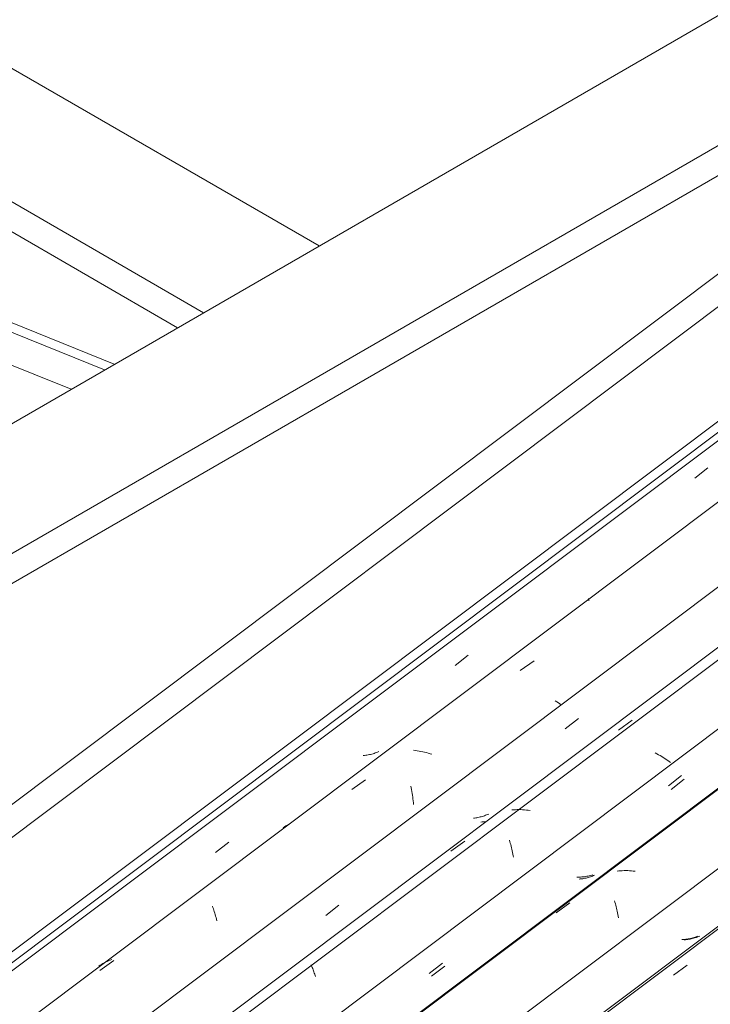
# Model space of a CAD drawing. Header units: metres. Extents: x -16.8 to 29.9, y -11.9 to 37.1.
# Tile 154 of 202: x 26 to 26.8, y -4.2 to -3. Entities that reach past the tile are written whole.
import ezdxf

# ---------------------------------------------------------------- set-up
doc = ezdxf.new("R2010")
doc.units = ezdxf.units.M
for name, color, linetype, lineweight in [('A-GLAZ-CWMG', 7, 'Continuous', 5), ('A-ROOF', 7, 'Continuous', 5), ('A-ROOF-OTLN', 7, 'Continuous', 5)]:
    doc.layers.add(name, color=color, linetype=linetype, lineweight=lineweight)

# ---------------------------------------------------------------- blocks, each defined once
blk = doc.blocks.new('FP_593-ISO_04')
at = {"layer": 'A-GLAZ-CWMG', "color": 9, "true_color": 0xc0c0c0}
for p, q in [((10.396, -3.5494), (10.4121, -3.5368)), ((10.1024, -3.7789), (10.1186, -3.7663)), ((9.9916, -3.8887), (9.99, -3.8888)), ((9.9931, -3.8885), (9.9916, -3.8887)), ((9.9946, -3.8883), (9.9931, -3.8885)), ((9.9961, -3.8881), (9.9946, -3.8883)), ((9.9976, -3.8878), (9.9961, -3.8881)), ((9.9991, -3.8875), (9.9976, -3.8878)), ((10.0005, -3.8871), (9.9991, -3.8875)), ((10.002, -3.8867), (10.0005, -3.8871)), ((10.0034, -3.8863), (10.002, -3.8867)), ((10.0048, -3.8858), (10.0034, -3.8863)), ((10.0062, -3.8853), (10.0048, -3.8858)), ((10.0076, -3.8848), (10.0062, -3.8853)), ((10.009, -3.8842), (10.0076, -3.8848)), ((9.8092, -4.0076), (9.8254, -3.9951))]:
    blk.add_line(p, q, dxfattribs=at)
blk = doc.blocks.new('FP_594-ISO_04')
at = {"layer": 'A-GLAZ-CWMG'}
blk.add_line((11.3491, -2.8845), (4.9604, -7.6796), dxfattribs=at)
at = {"layer": 'A-GLAZ-CWMG', "color": 9, "true_color": 0xc0c0c0}
for p, q in [((10.2658, -3.6967), (10.2658, -3.6968)), ((10.2658, -3.6968), (10.2658, -3.697)), ((10.2658, -3.697), (10.2658, -3.6972)), ((10.2658, -3.6972), (10.2659, -3.6975)), ((10.2659, -3.6975), (10.266, -3.6979)), ((10.266, -3.6979), (10.2661, -3.6983)), ((10.2661, -3.6983), (10.2663, -3.6988)), ((10.2663, -3.6988), (10.2665, -3.6993)), ((10.1821, -3.785), (10.1991, -3.7731)), ((10.2271, -3.8231), (10.2252, -3.8218)), ((10.2291, -3.8244), (10.2271, -3.8231)), ((10.2309, -3.8257), (10.2291, -3.8244)), ((10.2328, -3.8271), (10.2309, -3.8257)), ((10.0538, -3.8827), (10.0515, -3.8825)), ((10.056, -3.883), (10.0538, -3.8827)), ((10.0583, -3.8834), (10.056, -3.883)), ((10.0606, -3.8839), (10.0583, -3.8834)), ((10.0628, -3.8843), (10.0606, -3.8839)), ((10.0651, -3.8849), (10.0628, -3.8843)), ((10.0674, -3.8854), (10.0651, -3.8849)), ((10.0696, -3.886), (10.0674, -3.8854)), ((10.0719, -3.8867), (10.0696, -3.886)), ((10.0741, -3.8874), (10.0719, -3.8867)), ((9.9759, -3.9307), (9.9929, -3.9186)), ((10.0484, -3.9263), (10.0488, -3.9285)), ((10.0488, -3.9285), (10.0492, -3.9307)), ((10.0492, -3.9307), (10.0496, -3.9329)), ((10.0496, -3.9329), (10.05, -3.9352)), ((10.05, -3.9352), (10.0503, -3.9375)), ((10.0503, -3.9375), (10.0506, -3.9397)), ((10.0506, -3.9397), (10.0509, -3.9421)), ((10.0509, -3.9421), (10.0512, -3.9444)), ((10.0512, -3.9444), (10.0514, -3.9467)), ((10.0514, -3.9467), (10.0516, -3.949)), ((9.8952, -3.9751), (9.8936, -3.9762)), ((9.897, -3.9741), (9.8952, -3.9751)), ((9.8987, -3.9732), (9.897, -3.9741)), ((9.9005, -3.9723), (9.8987, -3.9732)), ((9.8936, -3.9762), (9.8919, -3.9773)), ((9.8054, -4.0732), (9.8059, -4.0748)), ((9.8059, -4.0748), (9.8065, -4.0764)), ((9.8065, -4.0764), (9.8071, -4.0781)), ((9.8071, -4.0781), (9.8076, -4.0799)), ((9.8076, -4.0799), (9.8082, -4.0817)), ((9.8082, -4.0817), (9.8088, -4.0835)), ((9.8088, -4.0835), (9.8093, -4.0854)), ((9.8093, -4.0854), (9.8099, -4.0873)), ((9.8099, -4.0873), (9.8104, -4.0892)), ((9.8104, -4.0892), (9.8109, -4.0912)), ((9.6676, -4.152), (9.6845, -4.1398)), ((9.6694, -4.1445), (9.6677, -4.1456)), ((9.6711, -4.1435), (9.6694, -4.1445)), ((9.6728, -4.1425), (9.6711, -4.1435)), ((9.6746, -4.1416), (9.6728, -4.1425)), ((9.6764, -4.1408), (9.6746, -4.1416)), ((9.6783, -4.14), (9.6764, -4.1408)), ((9.6802, -4.1393), (9.6783, -4.14)), ((9.6821, -4.1386), (9.6802, -4.1393)), ((9.6677, -4.1456), (9.6661, -4.1467))]:
    blk.add_line(p, q, dxfattribs=at)
blk = doc.blocks.new('FP_595-ISO_04')
at = {"layer": 'A-GLAZ-CWMG', "color": 9, "true_color": 0xc0c0c0}
for p, q in [((10.2374, -3.8561), (10.2535, -3.8435)), ((10.1346, -3.9638), (10.1333, -3.9641)), ((10.1359, -3.9634), (10.1346, -3.9638)), ((10.1373, -3.963), (10.1359, -3.9634)), ((10.1386, -3.9626), (10.1373, -3.963)), ((10.1398, -3.9621), (10.1386, -3.9626)), ((10.1411, -3.9616), (10.1398, -3.9621)), ((10.1424, -3.961), (10.1411, -3.9616)), ((10.1436, -3.9605), (10.1424, -3.961)), ((10.1263, -3.9654), (10.1249, -3.9655)), ((10.1277, -3.9652), (10.1263, -3.9654)), ((10.1291, -3.965), (10.1277, -3.9652)), ((10.1305, -3.9647), (10.1291, -3.965)), ((10.1319, -3.9644), (10.1305, -3.9647)), ((10.1333, -3.9641), (10.1319, -3.9644)), ((9.9442, -4.0847), (9.9603, -4.0721))]:
    blk.add_line(p, q, dxfattribs=at)
blk = doc.blocks.new('FP_596-ISO_04')
at = {"layer": 'A-GLAZ-CWMG'}
blk.add_line((11.4823, -2.9624), (5.0936, -7.7575), dxfattribs=at)
at = {"layer": 'A-GLAZ-CWMG', "color": 9, "true_color": 0xc0c0c0}
for p, q in [((10.3024, -3.8579), (10.3194, -3.8458)), ((10.3495, -3.8868), (10.3475, -3.8857)), ((10.3515, -3.8879), (10.3495, -3.8868)), ((10.3535, -3.889), (10.3515, -3.8879)), ((10.3555, -3.8902), (10.3535, -3.889)), ((10.3574, -3.8913), (10.3555, -3.8902)), ((10.3593, -3.8925), (10.3574, -3.8913)), ((10.3611, -3.8937), (10.3593, -3.8925)), ((10.3629, -3.8949), (10.3611, -3.8937)), ((10.3647, -3.8961), (10.3629, -3.8949)), ((10.3664, -3.8973), (10.3647, -3.8961)), ((10.1743, -3.9553), (10.1721, -3.9555)), ((10.1764, -3.9552), (10.1743, -3.9553)), ((10.1786, -3.9551), (10.1764, -3.9552)), ((10.1808, -3.9551), (10.1786, -3.9551)), ((10.183, -3.9551), (10.1808, -3.9551)), ((10.1852, -3.9552), (10.183, -3.9551)), ((10.1874, -3.9554), (10.1852, -3.9552)), ((10.1897, -3.9556), (10.1874, -3.9554)), ((10.1919, -3.9559), (10.1897, -3.9556)), ((10.1942, -3.9562), (10.1919, -3.9559)), ((10.0974, -4.0061), (10.1143, -3.9939)), ((10.1691, -3.9927), (10.1696, -3.9944)), ((10.1696, -3.9944), (10.1701, -3.9962)), ((10.1701, -3.9962), (10.1706, -3.998)), ((10.1706, -3.998), (10.171, -3.9999)), ((10.171, -3.9999), (10.1715, -4.0017)), ((10.1715, -4.0017), (10.1719, -4.0036)), ((10.1719, -4.0036), (10.1724, -4.0056)), ((10.1724, -4.0056), (10.1728, -4.0075)), ((10.1728, -4.0075), (10.1732, -4.0095)), ((10.1732, -4.0095), (10.1736, -4.0115)), ((10.1736, -4.0115), (10.1739, -4.0135)), ((9.9262, -4.1451), (9.9267, -4.1462)), ((9.9267, -4.1462), (9.9271, -4.1473)), ((9.9271, -4.1473), (9.9276, -4.1485)), ((9.9276, -4.1485), (9.9281, -4.1497)), ((9.9281, -4.1497), (9.9286, -4.151)), ((9.9286, -4.151), (9.9291, -4.1523)), ((9.9291, -4.1523), (9.9296, -4.1537)), ((9.9296, -4.1537), (9.9301, -4.1551)), ((9.9301, -4.1551), (9.9306, -4.1565)), ((9.9306, -4.1565), (9.9311, -4.158)), ((9.9311, -4.158), (9.9317, -4.1595))]:
    blk.add_line(p, q, dxfattribs=at)
blk = doc.blocks.new('FP_597-ISO_04')
at = {"layer": 'A-GLAZ-CWMG', "color": 9, "true_color": 0xc0c0c0}
for p, q in [((10.3669, -3.9304), (10.383, -3.9178)), ((10.272, -4.0359), (10.2707, -4.0364)), ((10.2732, -4.0354), (10.272, -4.0359)), ((10.2558, -4.04), (10.2544, -4.0402)), ((10.2573, -4.0399), (10.2558, -4.04)), ((10.2587, -4.0397), (10.2573, -4.0399)), ((10.2601, -4.0394), (10.2587, -4.0397)), ((10.2614, -4.0392), (10.2601, -4.0394)), ((10.2628, -4.0389), (10.2614, -4.0392)), ((10.2642, -4.0385), (10.2628, -4.0389)), ((10.2655, -4.0382), (10.2642, -4.0385)), ((10.2668, -4.0378), (10.2655, -4.0382)), ((10.2681, -4.0374), (10.2668, -4.0378)), ((10.2694, -4.0369), (10.2681, -4.0374)), ((10.2707, -4.0364), (10.2694, -4.0369)), ((10.0737, -4.1591), (10.0898, -4.1466))]:
    blk.add_line(p, q, dxfattribs=at)
blk = doc.blocks.new('FP_598-ISO_04')
at = {"layer": 'A-GLAZ-CWMG'}
blk.add_line((11.6121, -3.0375), (5.2234, -7.8326), dxfattribs=at)
at = {"layer": 'A-GLAZ-CWMG', "color": 9, "true_color": 0xc0c0c0}
for p, q in [((10.3029, -4.0302), (10.3008, -4.0304)), ((10.3051, -4.03), (10.3029, -4.0302)), ((10.3072, -4.0299), (10.3051, -4.03)), ((10.3094, -4.0298), (10.3072, -4.0299)), ((10.3116, -4.0298), (10.3094, -4.0298)), ((10.3138, -4.0298), (10.3116, -4.0298)), ((10.316, -4.0299), (10.3138, -4.0298)), ((10.3183, -4.0301), (10.316, -4.0299)), ((10.3205, -4.0303), (10.3183, -4.0301)), ((10.3228, -4.0306), (10.3205, -4.0303)), ((10.2262, -4.0813), (10.2431, -4.069)), ((10.2977, -4.0668), (10.2982, -4.0685)), ((10.2982, -4.0685), (10.2987, -4.0703)), ((10.2987, -4.0703), (10.2992, -4.0721)), ((10.2992, -4.0721), (10.2997, -4.0739)), ((10.2997, -4.0739), (10.3001, -4.0758)), ((10.3001, -4.0758), (10.3006, -4.0776)), ((10.3006, -4.0776), (10.301, -4.0795)), ((10.301, -4.0795), (10.3014, -4.0815)), ((10.3014, -4.0815), (10.3019, -4.0834)), ((10.3019, -4.0834), (10.3023, -4.0854)), ((10.3023, -4.0854), (10.3026, -4.0874))]:
    blk.add_line(p, q, dxfattribs=at)
blk = doc.blocks.new('FP_599-ISO_04')
at = {"layer": 'A-GLAZ-CWMG', "color": 9, "true_color": 0xc0c0c0}
for p, q in [((10.3845, -4.1143), (10.3831, -4.1144)), ((10.386, -4.1141), (10.3845, -4.1143)), ((10.3874, -4.1139), (10.386, -4.1141)), ((10.3888, -4.1137), (10.3874, -4.1139)), ((10.3902, -4.1135), (10.3888, -4.1137)), ((10.3916, -4.1132), (10.3902, -4.1135)), ((10.3929, -4.1129), (10.3916, -4.1132)), ((10.3943, -4.1126), (10.3929, -4.1129)), ((10.3956, -4.1122), (10.3943, -4.1126)), ((10.3969, -4.1118), (10.3956, -4.1122)), ((10.3982, -4.1114), (10.3969, -4.1118)), ((10.3995, -4.1109), (10.3982, -4.1114)), ((10.4008, -4.1104), (10.3995, -4.1109)), ((10.4021, -4.1099), (10.4008, -4.1104))]:
    blk.add_line(p, q, dxfattribs=at)
blk = doc.blocks.new('FP_600-ISO_04')
at = {"layer": 'A-GLAZ-CWMG'}
blk.add_line((11.656, -3.1768), (5.3517, -7.9085), dxfattribs=at)
blk = doc.blocks.new('Rectangular Mullion - Telha Fibrocimento - Ondulada-1908998-ISO_04')
at = {"layer": 'A-GLAZ-CWMG'}
for p, q in [((4.8976, -7.6517), (11.2059, -2.917)), ((5.0326, -7.7297), (11.341, -2.9949)), ((5.2921, -7.8795), (11.6005, -3.1448))]:
    blk.add_line(p, q, dxfattribs=at)
for name in ['FP_594-ISO_04', 'FP_596-ISO_04', 'FP_598-ISO_04', 'FP_593-ISO_04', 'FP_595-ISO_04', 'FP_600-ISO_04', 'FP_597-ISO_04', 'FP_599-ISO_04']:
    blk.add_blockref(name, (0, 0), dxfattribs=at)
blk = doc.blocks.new('FP_610-ISO_04')
at = {"layer": 'A-GLAZ-CWMG', "color": 9, "true_color": 0xc0c0c0}
for p, q in [((10.1357, -3.9702), (10.1341, -3.9703)), ((10.1372, -3.9701), (10.1357, -3.9702)), ((10.1387, -3.9699), (10.1372, -3.9701)), ((10.1402, -3.9697), (10.1387, -3.9699))]:
    blk.add_line(p, q, dxfattribs=at)
blk = doc.blocks.new('FP_611-ISO_04')
at = {"layer": 'A-GLAZ-CWMG'}
blk.add_line((11.4077, -3.0338), (5.1031, -7.7658), dxfattribs=at)
blk = doc.blocks.new('FP_612-ISO_04')
at = {"layer": 'A-GLAZ-CWMG', "color": 9, "true_color": 0xc0c0c0}
for p, q in [((10.3637, -3.9259), (10.3798, -3.9133)), ((10.2668, -4.0361), (10.2653, -4.0364)), ((10.2682, -4.0357), (10.2668, -4.0361)), ((10.2697, -4.0353), (10.2682, -4.0357)), ((10.2711, -4.0349), (10.2697, -4.0353)), ((10.253, -4.0377), (10.2515, -4.0378)), ((10.2546, -4.0377), (10.253, -4.0377)), ((10.2562, -4.0376), (10.2546, -4.0377)), ((10.2577, -4.0375), (10.2562, -4.0376)), ((10.2593, -4.0373), (10.2577, -4.0375)), ((10.2608, -4.0372), (10.2593, -4.0373)), ((10.2623, -4.0369), (10.2608, -4.0372)), ((10.2638, -4.0367), (10.2623, -4.0369)), ((10.2653, -4.0364), (10.2638, -4.0367)), ((10.0708, -4.1555), (10.0869, -4.1429))]:
    blk.add_line(p, q, dxfattribs=at)
blk = doc.blocks.new('FP_613-ISO_04')
at = {"layer": 'A-GLAZ-CWMG'}
blk.add_line((11.6122, -3.0387), (5.2235, -7.8338), dxfattribs=at)
blk = doc.blocks.new('FP_614-ISO_04')
at = {"layer": 'A-GLAZ-CWMG', "color": 9, "true_color": 0xc0c0c0}
for p, q in [((10.3817, -4.1141), (10.3801, -4.1142)), ((10.3832, -4.114), (10.3817, -4.1141)), ((10.3848, -4.1138), (10.3832, -4.114)), ((10.3863, -4.1136), (10.3848, -4.1138)), ((10.3878, -4.1134), (10.3863, -4.1136)), ((10.3893, -4.1131), (10.3878, -4.1134)), ((10.3907, -4.1128), (10.3893, -4.1131)), ((10.3922, -4.1124), (10.3907, -4.1128)), ((10.3937, -4.112), (10.3922, -4.1124)), ((10.3951, -4.1116), (10.3937, -4.112)), ((10.3965, -4.1112), (10.3951, -4.1116)), ((10.3979, -4.1107), (10.3965, -4.1112)), ((10.3993, -4.1101), (10.3979, -4.1107))]:
    blk.add_line(p, q, dxfattribs=at)
blk = doc.blocks.new('FP_615-ISO_04')
at = {"layer": 'A-GLAZ-CWMG'}
blk.add_line((11.7402, -3.1103), (5.3515, -7.9054), dxfattribs=at)
at = {"layer": 'A-GLAZ-CWMG', "color": 9, "true_color": 0xc0c0c0}
blk.add_line((10.3697, -4.1576), (10.3867, -4.1456), dxfattribs=at)
blk = doc.blocks.new('Rectangular Mullion - Telha Fibrocimento - Ondulada-V605-ISO_04')
at = {"layer": 'A-GLAZ-CWMG'}
blk.add_line((5.1635, -7.8053), (11.4718, -3.0705), dxfattribs=at)
for name in ['FP_611-ISO_04', 'FP_613-ISO_04', 'FP_615-ISO_04', 'FP_612-ISO_04', 'FP_614-ISO_04', 'FP_610-ISO_04']:
    blk.add_blockref(name, (0, 0), dxfattribs=at)
blk = doc.blocks.new('RUFO_1_ - RUFO_1_-1923193-ISO_04')
at = {"layer": 'A-ROOF'}
for p, q in [((9.9359, -3.2654), (7.4893, -1.8529)), ((9.7945, -3.3471), (7.3479, -1.9345)), ((9.7626, -3.3654), (7.3479, -1.9713)), ((11.1875, -2.5428), (8.6595, -4.0024)), ((8.6755, -4.1523), (11.1875, -2.702)), ((11.1875, -2.7388), (8.6755, -4.1891))]:
    blk.add_line(p, q, dxfattribs=at)

msp = doc.modelspace()

# ---------------------------------------------------------------- linework, layer by layer
at = {"layer": 'A-ROOF-OTLN'}
for p, q in [((23.7654, -2.4819), (26.0792, -3.417)), ((23.7708, -2.4724), (26.091, -3.4101)), ((23.7654, -2.5222), (26.0381, -3.4407)), ((24.9966, -4.7164), (27.5946, -2.7664)), ((24.9662, -4.6989), (27.5261, -2.7775)), ((25.0687, -4.802), (27.6999, -2.8272)), ((25.0691, -4.8152), (27.6041, -2.9126))]:
    msp.add_line(p, q, dxfattribs=at)

# ---------------------------------------------------------------- block references
at = {"layer": 'A-GLAZ-CWMG'}
for name in ['Rectangular Mullion - Telha Fibrocimento - Ondulada-1908998-ISO_04', 'Rectangular Mullion - Telha Fibrocimento - Ondulada-V605-ISO_04']:
    msp.add_blockref(name, (16.4058, 0), dxfattribs=at)
at = {"layer": 'A-ROOF'}
msp.add_blockref('RUFO_1_ - RUFO_1_-1923193-ISO_04', (16.4058, 0), dxfattribs=at)

doc.saveas('drawing.dxf')
